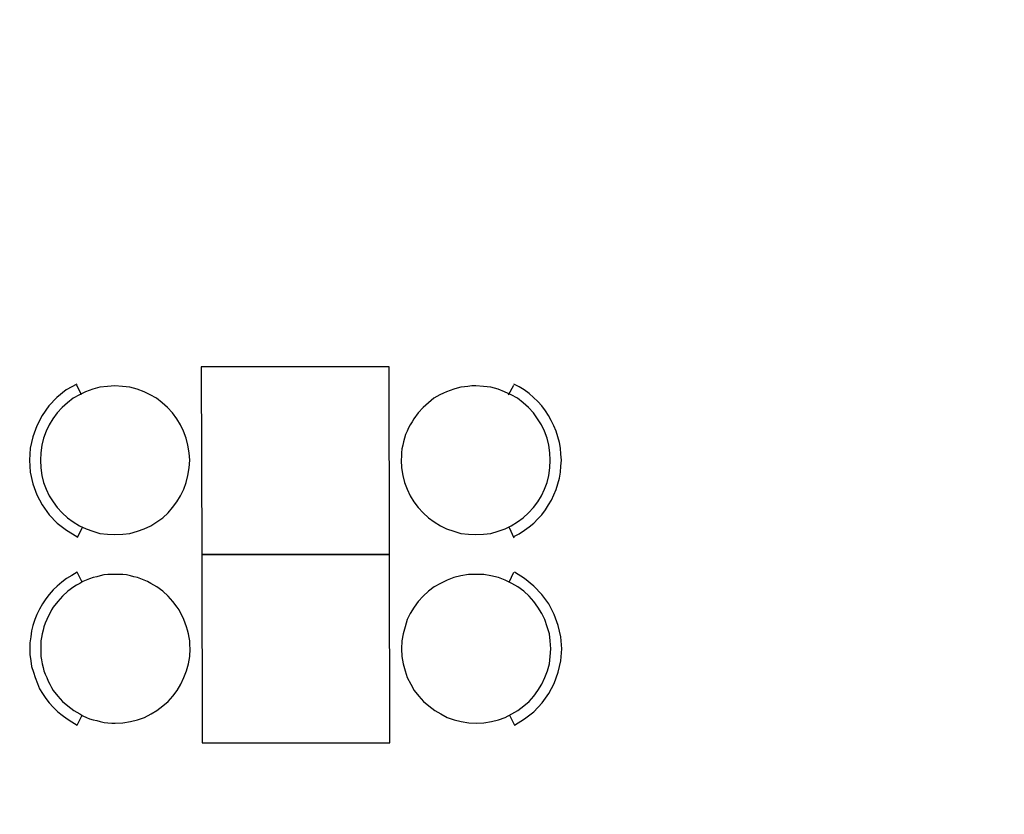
# Model space of a CAD drawing. Header units: millimetres. Extents: x 13115352 to 26511604, y 2875787 to 5794155.
# Tile 107 of 115: x 13260369 to 13263559, y 2891863 to 2894440. Entities that reach past the tile are written whole.
import ezdxf

# ---------------------------------------------------------------- set-up
doc = ezdxf.new("R2010")
doc.units = ezdxf.units.MM
doc.layers.add('A Counter', color=7, linetype='Continuous', lineweight=25)
doc.layers.add('CT-WALL HATCH', color=250, linetype='Continuous')

msp = doc.modelspace()

# ---------------------------------------------------------------- hatches: boundary and pattern name
at = {"layer": 'CT-WALL HATCH'}
h = msp.add_hatch(dxfattribs=at)
h.set_pattern_fill('ANSI31', color=0, scale=50)
h.set_pattern_definition([(45, (-64356.44, 0), (-112.2532015, 112.2532015), [])])
h.paths.add_polyline_path([(13255253.8, 2881295.1, 0.006604), (13255222.3, 2881294.7), (13255222.3, 2880157.1), (13255253.8, 2880157.1)])
h.paths.add_polyline_path([(13257676.3, 2881297.6, 0.006603), (13257644.7, 2881298), (13257644.7, 2880160), (13257676.3, 2880160)])
h.paths.add_polyline_path([(13254613.3, 2895259.6), (13254997, 2895259.6), (13254997, 2895432.6), (13254613.3, 2895432.6)], flags=9)
h.paths.add_polyline_path([(13255577.7, 2897126.7), (13255876.1, 2897126.7), (13255876.1, 2897298.9), (13255577.7, 2897298.9)], flags=9)
h.paths.add_polyline_path([(13255088.7, 2895190.2), (13255387.2, 2895190.2), (13255387.2, 2895362.4), (13255088.7, 2895362.4)], flags=9)
h.paths.add_polyline_path([(13256189, 2895240.9), (13256368.7, 2895240.9), (13256368.7, 2895411.5), (13256189, 2895411.5)], flags=9)
h.paths.add_polyline_path([(13256077.9, 2895581.4), (13256712, 2895581.4), (13256712, 2895907.4), (13256077.9, 2895907.4)], flags=9)
h.paths.add_polyline_path([(13256631.7, 2895160.5), (13257176, 2895160.5), (13257176, 2895564.1), (13256631.7, 2895564.1)], flags=9)
h.paths.add_polyline_path([(13255569.4, 2895240), (13255749, 2895240), (13255749, 2895410.6), (13255569.4, 2895410.6)], flags=9)
h.paths.add_polyline_path([(13265998.5, 2891210.9), (13266591.6, 2891210.9), (13266591.6, 2891541.4), (13265998.5, 2891541.4)], flags=9)
h.paths.add_polyline_path([(13262488.9, 2896869.7), (13262913.4, 2896869.8), (13262913.5, 2896569.5), (13262488.9, 2896569.4)], flags=9)
h.paths.add_polyline_path([(13254613.3, 2896377.2), (13254997, 2896377.2), (13254997, 2896550.1), (13254613.3, 2896550.1)], flags=9)
h.paths.add_polyline_path([(13274583.1, 2894878.2), (13275501.8, 2894878.2), (13275501.8, 2895211.9), (13274583.1, 2895211.9)], flags=9)
h.paths.add_polyline_path([(13255093.9, 2896197.4), (13255428.4, 2896197.4), (13255428.4, 2896481.7), (13255093.9, 2896481.7)], flags=9)
h.paths.add_polyline_path([(13257121.5, 2895833.2), (13257820, 2895833.2), (13257820, 2896083.4), (13257121.5, 2896083.4)], flags=9)
h.paths.add_polyline_path([(13256284.8, 2896047.4), (13257232.3, 2896047.4), (13257232.3, 2896411.3), (13256284.8, 2896411.3)], flags=9)
h.paths.add_polyline_path([(13254807.1, 2897027.2), (13255190.8, 2897027.2), (13255190.8, 2897200.1), (13254807.1, 2897200.1)], flags=9)
h.paths.add_polyline_path([(13256182, 2896646.4), (13256776.5, 2896646.4), (13256776.5, 2896758.3), (13256182, 2896758.3)], flags=9)
h.paths.add_polyline_path([(13256858.8, 2896721.8), (13257320, 2896721.8), (13257320, 2896912.9), (13256858.8, 2896912.9)], flags=9)
h.paths.add_polyline_path([(13257897.4, 2896557.1), (13258678.6, 2896557.1), (13258678.6, 2896729.1), (13257897.4, 2896729.1)], flags=9)
h.paths.add_polyline_path([(13257870.2, 2896868.6), (13258146.1, 2896868.6), (13258146.1, 2896964.2), (13257870.2, 2896964.2)], flags=9)
h.paths.add_polyline_path([(13258284.5, 2896868.6), (13258560.5, 2896868.6), (13258560.5, 2896964.2), (13258284.5, 2896964.2)], flags=9)
h.paths.add_polyline_path([(13257170.8, 2896895), (13257915.7, 2896895), (13257915.7, 2897222.1), (13257170.8, 2897222.1)], flags=9)
h.paths.add_polyline_path([(13257289.2, 2895186.4), (13257885, 2895186.4), (13257885, 2895513.6), (13257289.2, 2895513.6)], flags=9)
h.paths.add_polyline_path([(13258190.6, 2895215), (13258471.7, 2895215), (13258471.7, 2895387.9), (13258190.6, 2895387.9)], flags=9)
h.paths.add_polyline_path([(13269203.1, 2893366.2), (13269896.9, 2893366.2), (13269896.9, 2893900.9), (13269203.1, 2893900.9)], flags=9)
h.paths.add_polyline_path([(13270346.1, 2893366.2), (13271039.9, 2893366.2), (13271039.9, 2893900.9), (13270346.1, 2893900.9)], flags=9)
h.paths.add_polyline_path([(13266292.9, 2896397.6), (13266829.7, 2896397.6), (13266829.7, 2896647.9), (13266292.9, 2896647.9)], flags=9)
h.paths.add_polyline_path([(13265606, 2896735.8), (13266020.7, 2896735.8), (13266020.7, 2896965.1), (13265606, 2896965.1)], flags=9)
h.paths.add_polyline_path([(13266787.6, 2895949.3), (13267642, 2895949.3), (13267642, 2896283), (13266787.6, 2896283)], flags=9)
h.paths.add_polyline_path([(13267670.7, 2896473), (13268206, 2896473), (13268206, 2896703.5), (13267670.7, 2896703.5)], flags=9)
h.paths.add_polyline_path([(13267386.1, 2896766.2), (13267723, 2896766.2), (13267723, 2896994.7), (13267386.1, 2896994.7)], flags=9)
h.paths.add_polyline_path([(13267004, 2896627.6), (13267377.8, 2896627.6), (13267377.8, 2896858.1), (13267004, 2896858.1)], flags=9)
h.paths.add_polyline_path([(13265895.5, 2895963.8), (13266730.2, 2895963.8), (13266730.2, 2896354.3), (13265895.5, 2896354.3)], flags=9)
h.paths.add_polyline_path([(13260528.9, 2896871.5), (13260953.4, 2896871.5), (13260953.5, 2896571.2), (13260528.9, 2896571.1)], flags=9)
h.paths.add_polyline_path([(13261018.9, 2896870.9), (13261443.4, 2896871), (13261443.5, 2896570.6), (13261018.9, 2896570.6)], flags=9)
h.paths.add_polyline_path([(13261508.9, 2896870.9), (13261933.4, 2896871), (13261933.5, 2896570.6), (13261508.9, 2896570.6)], flags=9)
h.paths.add_polyline_path([(13261998.9, 2896870.3), (13262423.4, 2896870.4), (13262423.5, 2896570.1), (13261998.9, 2896570)], flags=9)
h.paths.add_polyline_path([(13262108.6, 2896092.8), (13263104.4, 2896092.8), (13263104.4, 2896323.3), (13262108.6, 2896323.3)], flags=9)
h.paths.add_polyline_path([(13261189.6, 2895968.2), (13261815.7, 2895968.2), (13261815.7, 2896358.7), (13261189.6, 2896358.7)], flags=9)
h.paths.add_polyline_path([(13263921.3, 2895968.2), (13264270.1, 2895968.2), (13264270.1, 2896358.7), (13263921.3, 2896358.7)], flags=9)
h.paths.add_polyline_path([(13263793.6, 2896870.9), (13264218.2, 2896871), (13264218.2, 2896570.6), (13263793.7, 2896570.6)], flags=9)
h.paths.add_polyline_path([(13264283.6, 2896870.3), (13264708.2, 2896870.4), (13264708.2, 2896570.1), (13264283.7, 2896570)], flags=9)
h.paths.add_polyline_path([(13263183.8, 2896683.6), (13263680.9, 2896683.6), (13263680.9, 2897014.1), (13263183.8, 2897014.1)], flags=9)
h.paths.add_polyline_path([(13260024.2, 2896356.8), (13260625, 2896356.8), (13260625, 2896587.3), (13260024.2, 2896587.3)], flags=9)
h.paths.add_polyline_path([(13273237.9, 2896471.6), (13273532.1, 2896471.6), (13273532.1, 2896747.9), (13273237.9, 2896747.9)], flags=9)
h.paths.add_polyline_path([(13275738.8, 2893507.8), (13275943.9, 2893507.8), (13275943.9, 2893699.9), (13275738.8, 2893699.9)], flags=9)
h.paths.add_polyline_path([(13273817.7, 2896212.8), (13274112.5, 2896212.8), (13274112.5, 2896490.8), (13273817.7, 2896490.8)], flags=9)
h.paths.add_polyline_path([(13273237.9, 2895544.6), (13273532.1, 2895544.6), (13273532.1, 2895820.9), (13273237.9, 2895820.9)], flags=9)
h.paths.add_polyline_path([(13275185.3, 2893404.3), (13275390.4, 2893404.3), (13275390.4, 2893596.4), (13275185.3, 2893596.4)], flags=9)
h.paths.add_polyline_path([(13273817.7, 2896937.8), (13274112.5, 2896937.8), (13274112.5, 2897215.8), (13273817.7, 2897215.8)], flags=9)
h.paths.add_polyline_path([(13275523.3, 2894397.9), (13275882.5, 2894397.9), (13275882.5, 2894729.2), (13275523.3, 2894729.2)], flags=9)
h.paths.add_polyline_path([(13275672.1, 2896108.3), (13276121.6, 2896108.3), (13276121.6, 2896385), (13275672.1, 2896385)], flags=9)
h.paths.add_polyline_path([(13271692.2, 2893440), (13271968.8, 2893440), (13271968.8, 2893716), (13271692.2, 2893716)], flags=9)
h.paths.add_polyline_path([(13273767.6, 2893360.9), (13274476.7, 2893360.9), (13274476.7, 2893553), (13273767.6, 2893553)], flags=9)
h.paths.add_polyline_path([(13273179.8, 2893325), (13273672.4, 2893325), (13273672.4, 2893687.9), (13273179.8, 2893687.9)], flags=9)
h.paths.add_polyline_path([(13272245.8, 2893727.4), (13273032.7, 2893727.4), (13273032.7, 2893919.5), (13272245.8, 2893919.5)], flags=9)
h.paths.add_polyline_path([(13271645.6, 2893913.4), (13272031.3, 2893913.4), (13272031.3, 2894247), (13271645.6, 2894247)], flags=9)
h.paths.add_polyline_path([(13273714.7, 2895464.6), (13274314.6, 2895464.6), (13274314.6, 2895897.2), (13273714.7, 2895897.2)], flags=9)
h.paths.add_polyline_path([(13275568, 2895534.1), (13276183.1, 2895534.1), (13276183.1, 2895812.1), (13275568, 2895812.1)], flags=9)
h.paths.add_polyline_path([(13275676.5, 2896633.4), (13276032.2, 2896633.4), (13276032.2, 2896825.5), (13275676.5, 2896825.5)], flags=9)
h.paths.add_polyline_path([(13275657.5, 2897048.3), (13276013.1, 2897048.3), (13276013.1, 2897240.4), (13275657.5, 2897240.4)], flags=9)
h.paths.add_polyline_path([(13261965.4, 2897935.8), (13264664.7, 2897935.8), (13264664.7, 2898911.2), (13261965.4, 2898911.2)], flags=9)
h.paths.add_polyline_path([(13264904.8, 2891679.6), (13265559.2, 2891679.6), (13265559.2, 2892060.4), (13264904.8, 2892060.4)], flags=9)
h.paths.add_polyline_path([(13267917.9, 2897652.9), (13268685.2, 2897652.9), (13268685.2, 2897831.9), (13267917.9, 2897831.9)], flags=9)
h.paths.add_polyline_path([(13268266.5, 2893635.1), (13268851.1, 2893635.1), (13268851.1, 2893968.7), (13268266.5, 2893968.7)], flags=9)
h.paths.add_polyline_path([(13267678.6, 2893349.1), (13268128, 2893349.1), (13268128, 2893579.7), (13267678.6, 2893579.7)], flags=9)
h.paths.add_polyline_path([(13263906.3, 2891268), (13264702.3, 2891268), (13264702.3, 2891498), (13263906.3, 2891498)], flags=9)
h.paths.add_polyline_path([(13255760.1, 2881939.3), (13256953.7, 2881939.3), (13256953.7, 2882155.6), (13255760.1, 2882155.6)], flags=9)

# ---------------------------------------------------------------- linework, layer by layer
at = {"layer": 'A Counter', "linetype": 'Continuous', "lineweight": 25}
for p, q in [((13260570, 2893223.4), (13260554.2, 2893255)), ((13261953.5, 2893223.4), (13261970.7, 2893255)), ((13260571.5, 2892792.9), (13260555.7, 2892759.9)), ((13261954.9, 2892792.9), (13261970.7, 2892759.9)), ((13261954.9, 2892616.4), (13261970.7, 2892647.9))]:
    msp.add_line(p, q, dxfattribs=at)
for points in [[(13260957.5, 2893313.8), (13260958.9, 2892705.3), (13261567.4, 2892705.3), (13261566, 2893313.8)], [(13260920.2, 2893011), (13260918.8, 2893035.4), (13260914.5, 2893059.8), (13260908.7, 2893082.8), (13260900.1, 2893105.7), (13260890.1, 2893125.8), (13260878.6, 2893145.9), (13260864.2, 2893164.6), (13260848.4, 2893181.8), (13260831.2, 2893197.6), (13260812.6, 2893211.9), (13260792.5, 2893223.4), (13260772.4, 2893233.4), (13260749.4, 2893242.1), (13260726.5, 2893247.8), (13260702.1, 2893250.7), (13260677.7, 2893252.1), (13260653.3, 2893250.7), (13260628.9, 2893247.8), (13260605.9, 2893242.1), (13260582.9, 2893233.4), (13260562.9, 2893223.4), (13260542.8, 2893211.9), (13260524.1, 2893197.6), (13260506.9, 2893181.8), (13260491.1, 2893164.6), (13260476.7, 2893145.9), (13260465.3, 2893125.8), (13260455.2, 2893105.7), (13260446.6, 2893082.8), (13260440.9, 2893059.8), (13260438, 2893035.4), (13260436.6, 2893011), (13260438, 2892986.6), (13260440.9, 2892962.2), (13260446.6, 2892939.3), (13260455.2, 2892917.7), (13260465.3, 2892896.2), (13260478.2, 2892876.1), (13260491.1, 2892857.5), (13260506.9, 2892840.2), (13260524.1, 2892824.4), (13260542.8, 2892811.5), (13260562.9, 2892798.6), (13260584.4, 2892788.6), (13260605.9, 2892781.4), (13260628.9, 2892774.2), (13260653.3, 2892771.3), (13260677.7, 2892769.9), (13260703.5, 2892771.3), (13260726.5, 2892774.2), (13260750.8, 2892781.4), (13260772.4, 2892788.6), (13260793.9, 2892798.6), (13260814, 2892811.5), (13260832.7, 2892824.4), (13260849.9, 2892840.2), (13260864.2, 2892857.5), (13260878.6, 2892876.1), (13260890.1, 2892896.2), (13260901.5, 2892917.7), (13260908.7, 2892939.3), (13260914.5, 2892962.2), (13260918.8, 2892986.6)], [(13261604.7, 2893011), (13261606.2, 2892986.6), (13261610.5, 2892962.2), (13261616.2, 2892939.3), (13261624.8, 2892917.7), (13261634.9, 2892896.2), (13261646.4, 2892876.1), (13261660.7, 2892857.5), (13261676.5, 2892840.2), (13261693.7, 2892824.4), (13261712.4, 2892811.5), (13261732.5, 2892798.6), (13261752.5, 2892788.6), (13261775.5, 2892781.4), (13261798.5, 2892774.2), (13261822.9, 2892771.3), (13261847.3, 2892769.9), (13261871.7, 2892771.3), (13261896.1, 2892774.2), (13261919, 2892781.4), (13261942, 2892788.6), (13261962.1, 2892798.6), (13261982.2, 2892811.5), (13262000.8, 2892824.4), (13262018, 2892840.2), (13262033.8, 2892857.5), (13262048.2, 2892876.1), (13262059.7, 2892896.2), (13262069.7, 2892917.7), (13262078.3, 2892939.3), (13262084.1, 2892962.2), (13262086.9, 2892986.6), (13262088.4, 2893011), (13262086.9, 2893035.4), (13262084.1, 2893059.8), (13262078.3, 2893082.8), (13262069.7, 2893105.7), (13262059.7, 2893125.8), (13262046.7, 2893145.9), (13262033.8, 2893164.6), (13262018, 2893181.8), (13262000.8, 2893197.6), (13261982.2, 2893211.9), (13261962.1, 2893223.4), (13261940.5, 2893233.4), (13261919, 2893242.1), (13261896.1, 2893247.8), (13261871.7, 2893250.7), (13261847.3, 2893252.1), (13261834.4, 2893252.1), (13261821.4, 2893250.7), (13261810, 2893249.2), (13261798.5, 2893247.8), (13261787, 2893244.9), (13261775.5, 2893242.1), (13261764, 2893237.8), (13261752.5, 2893233.4), (13261742.5, 2893229.1), (13261731, 2893223.4), (13261721, 2893217.7), (13261710.9, 2893211.9), (13261693.7, 2893197.6), (13261676.5, 2893181.8), (13261660.7, 2893164.6), (13261646.4, 2893145.9), (13261640.6, 2893135.9), (13261634.9, 2893125.8), (13261629.1, 2893115.8), (13261624.8, 2893105.7), (13261619.1, 2893094.2), (13261616.2, 2893082.8), (13261613.3, 2893071.3), (13261610.5, 2893059.8), (13261607.6, 2893048.3), (13261606.2, 2893035.4), (13261606.2, 2893023.9)], [(13260958.9, 2892705.3), (13260960.4, 2892095.4), (13261568.9, 2892095.4), (13261567.4, 2892705.3)], [(13260921.6, 2892399.7), (13260920.2, 2892412.6), (13260920.2, 2892425.5), (13260918.8, 2892437), (13260915.9, 2892448.4), (13260913, 2892459.9), (13260910.1, 2892471.4), (13260905.8, 2892482.9), (13260901.5, 2892494.4), (13260897.2, 2892504.4), (13260891.5, 2892514.5), (13260885.7, 2892525.9), (13260880, 2892534.6), (13260865.7, 2892553.2), (13260849.9, 2892570.4), (13260832.7, 2892586.2), (13260814, 2892600.6), (13260803.9, 2892606.3), (13260793.9, 2892612), (13260783.9, 2892617.8), (13260772.4, 2892622.1), (13260762.3, 2892626.4), (13260750.8, 2892630.7), (13260739.4, 2892633.6), (13260727.9, 2892636.4), (13260715, 2892639.3), (13260703.5, 2892640.8), (13260690.6, 2892640.8), (13260679.1, 2892640.8), (13260666.2, 2892640.8), (13260654.7, 2892640.8), (13260641.8, 2892639.3), (13260630.3, 2892636.4), (13260618.8, 2892633.6), (13260607.3, 2892630.7), (13260595.9, 2892626.4), (13260584.4, 2892622.1), (13260574.3, 2892617.8), (13260564.3, 2892612), (13260552.8, 2892606.3), (13260544.2, 2892600.6), (13260525.5, 2892586.2), (13260508.3, 2892570.4), (13260492.5, 2892553.2), (13260478.2, 2892534.6), (13260472.4, 2892525.9), (13260466.7, 2892514.5), (13260461, 2892504.4), (13260456.7, 2892494.4), (13260452.3, 2892482.9), (13260448, 2892471.4), (13260445.2, 2892459.9), (13260442.3, 2892448.4), (13260439.4, 2892437), (13260438, 2892425.5), (13260438, 2892412.6), (13260438, 2892399.7), (13260438, 2892388.2), (13260438, 2892375.3), (13260439.4, 2892363.8), (13260442.3, 2892350.9), (13260445.2, 2892339.4), (13260448, 2892327.9), (13260452.3, 2892317.9), (13260456.7, 2892306.4), (13260461, 2892294.9), (13260466.7, 2892284.8), (13260472.4, 2892274.8), (13260478.2, 2892264.8), (13260492.5, 2892246.1), (13260508.3, 2892228.9), (13260525.5, 2892214.5), (13260544.2, 2892200.2), (13260554.2, 2892194.4), (13260564.3, 2892188.7), (13260574.3, 2892183), (13260585.8, 2892177.2), (13260595.9, 2892172.9), (13260607.3, 2892170), (13260618.8, 2892167.2), (13260630.3, 2892164.3), (13260643.2, 2892161.4), (13260654.7, 2892160), (13260667.6, 2892158.6), (13260679.1, 2892158.6), (13260703.5, 2892160), (13260727.9, 2892164.3), (13260750.8, 2892170), (13260773.8, 2892177.2), (13260795.3, 2892188.7), (13260814, 2892200.2), (13260832.7, 2892214.5), (13260849.9, 2892228.9), (13260865.7, 2892246.1), (13260880, 2892264.8), (13260891.5, 2892284.8), (13260901.5, 2892306.4), (13260910.1, 2892327.9), (13260915.9, 2892350.9), (13260920.2, 2892375.3)], [(13261606.2, 2892399.7), (13261607.6, 2892375.3), (13261611.9, 2892350.9), (13261617.7, 2892327.9), (13261624.8, 2892306.4), (13261636.3, 2892284.8), (13261647.8, 2892264.8), (13261662.1, 2892246.1), (13261677.9, 2892228.9), (13261695.1, 2892214.5), (13261713.8, 2892200.2), (13261733.9, 2892188.7), (13261754, 2892177.2), (13261776.9, 2892170), (13261799.9, 2892164.3), (13261824.3, 2892160), (13261848.7, 2892158.6), (13261873.1, 2892160), (13261897.5, 2892164.3), (13261920.5, 2892170), (13261942, 2892177.2), (13261963.5, 2892188.7), (13261983.6, 2892200.2), (13262002.3, 2892214.5), (13262019.5, 2892228.9), (13262035.3, 2892246.1), (13262048.2, 2892264.8), (13262061.1, 2892284.8), (13262071.1, 2892306.4), (13262079.8, 2892327.9), (13262085.5, 2892350.9), (13262088.4, 2892375.3), (13262089.8, 2892399.7), (13262088.4, 2892425.5), (13262085.5, 2892448.4), (13262078.3, 2892471.4), (13262071.1, 2892494.4), (13262061.1, 2892514.5), (13262048.2, 2892534.6), (13262035.3, 2892553.2), (13262019.5, 2892570.4), (13262002.3, 2892586.2), (13261983.6, 2892600.6), (13261963.5, 2892612), (13261942, 2892622.1), (13261920.5, 2892630.7), (13261896.1, 2892636.4), (13261873.1, 2892640.8), (13261847.3, 2892640.8), (13261822.9, 2892640.8), (13261798.5, 2892636.4), (13261775.5, 2892630.7), (13261754, 2892622.1), (13261732.5, 2892612), (13261712.4, 2892600.6), (13261693.7, 2892586.2), (13261676.5, 2892570.4), (13261660.7, 2892553.2), (13261647.8, 2892534.6), (13261634.9, 2892514.5), (13261624.8, 2892494.4), (13261617.7, 2892471.4), (13261611.9, 2892448.4), (13261607.6, 2892425.5)]]:
    msp.add_lwpolyline(points, close=True, dxfattribs=at)
for points in [[(13260554.2, 2893257.8), (13260519.8, 2893239.2), (13260489.7, 2893214.8), (13260463.8, 2893187.5), (13260442.3, 2893156), (13260425.1, 2893122.9), (13260412.2, 2893087.1), (13260403.6, 2893049.8), (13260400.7, 2893011), (13260403.6, 2892972.3), (13260412.2, 2892934.9), (13260425.1, 2892899.1), (13260442.3, 2892866.1), (13260465.3, 2892834.5), (13260491.1, 2892807.2), (13260521.2, 2892784.3), (13260554.2, 2892764.2)], [(13261970.7, 2892764.2), (13261987.9, 2892772.8), (13262005.1, 2892784.3), (13262019.5, 2892795.7), (13262035.3, 2892807.2), (13262048.2, 2892821.6), (13262061.1, 2892834.5), (13262072.6, 2892850.3), (13262082.6, 2892866.1), (13262092.7, 2892881.8), (13262099.8, 2892899.1), (13262107, 2892916.3), (13262112.8, 2892934.9), (13262118.5, 2892953.6), (13262121.4, 2892972.3), (13262122.8, 2892992.3), (13262124.2, 2893011), (13262122.8, 2893031.1), (13262121.4, 2893049.8), (13262118.5, 2893068.4), (13262112.8, 2893087.1), (13262107, 2893105.7), (13262099.8, 2893122.9), (13262091.2, 2893140.2), (13262082.6, 2893156), (13262072.6, 2893171.7), (13262061.1, 2893187.5), (13262048.2, 2893201.9), (13262033.8, 2893214.8), (13262019.5, 2893227.7), (13262003.7, 2893239.2), (13261987.9, 2893249.2), (13261970.7, 2893257.8)], [(13260571.5, 2892616.4), (13260555.7, 2892647.9), (13260538.5, 2892637.9), (13260521.2, 2892627.8), (13260505.4, 2892616.4), (13260491.1, 2892603.4), (13260478.2, 2892590.5), (13260465.3, 2892576.2), (13260453.8, 2892561.8), (13260443.7, 2892546), (13260433.7, 2892528.8), (13260425.1, 2892511.6), (13260417.9, 2892494.4), (13260412.2, 2892475.7), (13260407.9, 2892458.5), (13260405, 2892438.4), (13260402.1, 2892419.7), (13260402.1, 2892399.7), (13260402.1, 2892381), (13260405, 2892360.9), (13260407.9, 2892342.2), (13260413.6, 2892323.6), (13260419.3, 2892306.4), (13260426.5, 2892287.7), (13260433.7, 2892270.5), (13260443.7, 2892254.7), (13260453.8, 2892238.9), (13260465.3, 2892224.6), (13260478.2, 2892210.2), (13260492.5, 2892195.9), (13260506.9, 2892184.4), (13260522.7, 2892172.9), (13260538.5, 2892162.9), (13260555.7, 2892152.8), (13260571.5, 2892184.4)], [(13261956.3, 2892184.4), (13261972.1, 2892152.8), (13262005.1, 2892172.9), (13262035.3, 2892195.9), (13262062.5, 2892224.6), (13262084.1, 2892254.7), (13262101.3, 2892287.7), (13262114.2, 2892323.6), (13262122.8, 2892360.9), (13262125.7, 2892399.7), (13262122.8, 2892438.4), (13262114.2, 2892475.7), (13262101.3, 2892511.6), (13262084.1, 2892546), (13262061.1, 2892576.2), (13262035.3, 2892603.4), (13262005.1, 2892627.8), (13261972.1, 2892647.9)]]:
    msp.add_lwpolyline(points, dxfattribs=at)

doc.saveas('drawing.dxf')
